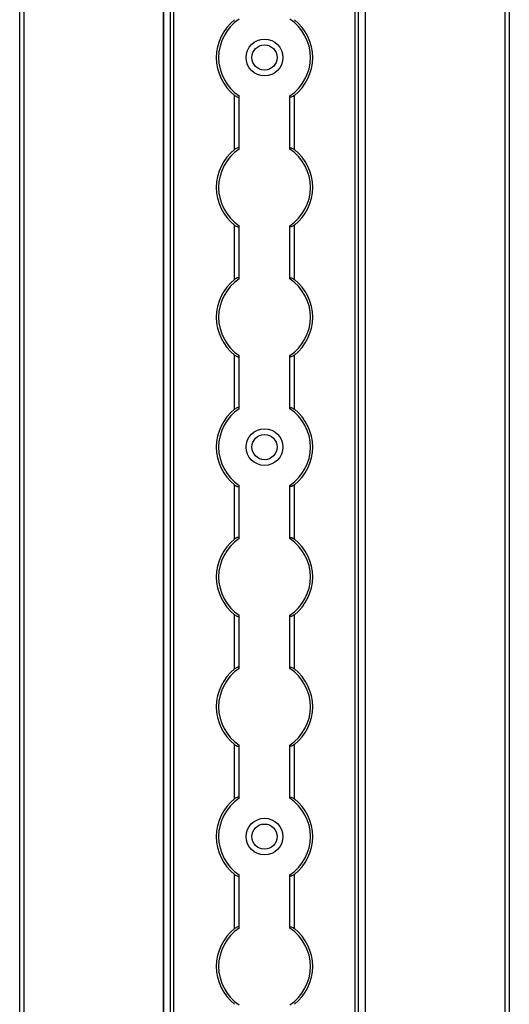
# Model space of a CAD drawing. Header units: millimetres. Extents: x -138 to 5612, y -1401 to 2631.
# Tile 91 of 120: x 5174 to 5280, y 1083 to 1298. Entities that reach past the tile are written whole.
import ezdxf

# ---------------------------------------------------------------- set-up
doc = ezdxf.new("R2010")
doc.units = ezdxf.units.MM

msp = doc.modelspace()

# ---------------------------------------------------------------- linework, layer by layer
at = {"color": 7, "linetype": 'Continuous', "lineweight": 25}
for p, q in [((5173.86, 567.5), (5173.86, 2606.2)), ((5174.76, 2606.2), (5174.76, 567.5)), ((5205.16, 2605.55), (5205.16, 568.05)), ((5205.19, 568.05), (5205.19, 2605.55)), ((5206.72, 568.05), (5206.72, 2605.55)), ((5207.43, 568.05), (5207.43, 2605.55)), ((5246.88, 568.05), (5246.88, 2605.55)), ((5247.59, 568.05), (5247.59, 2605.55)), ((5249.13, 568.05), (5249.13, 2605.55)), ((5249.16, 568.05), (5249.16, 2605.55)), ((5279.56, 567.5), (5279.56, 2606.2)), ((5280.46, 2606.2), (5280.46, 567.5)), ((5220.66, 1269.65), (5220.66, 1281.45)), ((5221.66, 1269.85), (5221.66, 1281.25)), ((5232.66, 1269.85), (5232.66, 1281.25)), ((5233.66, 1269.65), (5233.66, 1281.45)), ((5220.66, 1241.35), (5220.66, 1253.15)), ((5221.66, 1241.55), (5221.66, 1252.95)), ((5232.66, 1241.55), (5232.66, 1252.95)), ((5233.66, 1241.35), (5233.66, 1253.15)), ((5220.66, 1213.05), (5220.66, 1224.85)), ((5221.66, 1213.25), (5221.66, 1224.65)), ((5232.66, 1213.25), (5232.66, 1224.65)), ((5233.66, 1213.05), (5233.66, 1224.85)), ((5220.66, 1184.75), (5220.66, 1196.55)), ((5221.66, 1184.95), (5221.66, 1196.35)), ((5232.66, 1184.95), (5232.66, 1196.35)), ((5233.66, 1184.75), (5233.66, 1196.55)), ((5220.66, 1156.45), (5220.66, 1168.25)), ((5221.66, 1156.65), (5221.66, 1168.05)), ((5232.66, 1156.65), (5232.66, 1168.05)), ((5233.66, 1156.45), (5233.66, 1168.25)), ((5220.66, 1128.15), (5220.66, 1139.95)), ((5221.66, 1128.35), (5221.66, 1139.75)), ((5232.66, 1128.35), (5232.66, 1139.75)), ((5233.66, 1128.15), (5233.66, 1139.95)), ((5220.66, 1099.85), (5220.66, 1111.65)), ((5233.66, 1099.85), (5233.66, 1111.65)), ((5221.66, 1100.05), (5221.66, 1111.45)), ((5232.66, 1100.05), (5232.66, 1111.45))]:
    msp.add_line(p, q, dxfattribs=at)
for centre, radius in [((5227.16, 1289.7), 4), ((5227.16, 1289.7), 2.75), ((5227.16, 1204.8), 4), ((5227.16, 1204.8), 2.75), ((5227.16, 1119.9), 4), ((5227.16, 1119.9), 2.75)]:
    msp.add_circle(centre, radius, dxfattribs=at)
for centre, radius, start, end in [((5227.16, 1289.7), 10.5, 128.2466, 231.7534), ((5227.16, 1289.7), 10, 123.367, 236.633), ((5227.16, 1289.7), 10, 303.367, 56.633), ((5227.16, 1289.7), 10.5, 308.2466, 51.7534), ((5227.16, 1261.4), 10.5, 128.2466, 231.7534), ((5227.16, 1261.4), 10, 123.367, 236.633), ((5227.16, 1261.4), 10, 303.367, 56.633), ((5227.16, 1261.4), 10.5, 308.2466, 51.7534), ((5227.16, 1233.1), 10.5, 128.2466, 231.7534), ((5227.16, 1233.1), 10, 123.367, 236.633), ((5227.16, 1233.1), 10, 303.367, 56.633), ((5227.16, 1233.1), 10.5, 308.2466, 51.7534), ((5227.16, 1204.8), 10.5, 128.2466, 231.7534), ((5227.16, 1204.8), 10, 123.367, 236.633), ((5227.16, 1204.8), 10, 303.367, 56.633), ((5227.16, 1204.8), 10.5, 308.2466, 51.7534), ((5227.16, 1176.5), 10.5, 128.2466, 231.7534), ((5227.16, 1176.5), 10, 123.367, 236.633), ((5227.16, 1176.5), 10, 303.367, 56.633), ((5227.16, 1176.5), 10.5, 308.2466, 51.7534), ((5227.16, 1148.2), 10.5, 128.2466, 231.7534), ((5227.16, 1148.2), 10, 123.367, 236.633), ((5227.16, 1148.2), 10, 303.367, 56.633), ((5227.16, 1148.2), 10.5, 308.2466, 51.7534), ((5227.16, 1119.9), 10.5, 128.2466, 231.7534), ((5227.16, 1119.9), 10, 123.367, 236.633), ((5227.16, 1119.9), 10, 303.367, 56.633), ((5227.16, 1119.9), 10.5, 308.2466, 51.7534), ((5227.16, 1091.6), 10.5, 128.2466, 231.7534), ((5227.16, 1091.6), 10, 123.367, 236.633), ((5227.16, 1091.6), 10, 303.367, 56.633), ((5227.16, 1091.6), 10.5, 308.2466, 51.7534)]:
    msp.add_arc(centre, radius, start, end, dxfattribs=at)
for points, knots in [([(5220.66, 1281.45), (5220.77, 1281.37), (5220.88, 1281.29), (5221.12, 1281.16), (5221.24, 1281.11), (5221.44, 1281.07), (5221.52, 1281.08), (5221.63, 1281.13), (5221.66, 1281.18), (5221.66, 1281.25)], [0, 0, 0, 0, 0.25, 0.25, 0.5, 0.5, 0.75, 0.75, 1, 1, 1, 1]), ([(5233.66, 1281.45), (5233.55, 1281.37), (5233.43, 1281.29), (5233.19, 1281.16), (5233.07, 1281.11), (5232.87, 1281.07), (5232.79, 1281.08), (5232.68, 1281.13), (5232.66, 1281.18), (5232.66, 1281.25)], [0, 0, 0, 0, 0.25, 0.25, 0.5, 0.5, 0.75, 0.75, 1, 1, 1, 1]), ([(5221.66, 1269.85), (5221.66, 1269.89), (5221.65, 1269.91), (5221.62, 1269.96), (5221.6, 1269.98), (5221.53, 1270.02), (5221.44, 1270.03), (5221.24, 1269.99), (5221.12, 1269.94), (5220.89, 1269.81), (5220.77, 1269.73), (5220.66, 1269.65)], [0, 0, 0, 0, 0.125, 0.125, 0.25, 0.25, 0.5, 0.5, 0.75, 0.75, 1, 1, 1, 1]), ([(5232.66, 1269.85), (5232.66, 1269.89), (5232.66, 1269.91), (5232.69, 1269.96), (5232.71, 1269.98), (5232.79, 1270.02), (5232.87, 1270.03), (5233.07, 1269.99), (5233.19, 1269.94), (5233.43, 1269.81), (5233.54, 1269.73), (5233.66, 1269.65)], [0, 0, 0, 0, 0.125, 0.125, 0.25, 0.25, 0.5, 0.5, 0.75, 0.75, 1, 1, 1, 1]), ([(5220.66, 1253.15), (5220.77, 1253.07), (5220.88, 1252.99), (5221.12, 1252.86), (5221.24, 1252.81), (5221.44, 1252.77), (5221.52, 1252.78), (5221.63, 1252.83), (5221.66, 1252.88), (5221.66, 1252.95)], [0, 0, 0, 0, 0.25, 0.25, 0.5, 0.5, 0.75, 0.75, 1, 1, 1, 1]), ([(5233.66, 1253.15), (5233.55, 1253.07), (5233.43, 1252.99), (5233.19, 1252.86), (5233.07, 1252.81), (5232.87, 1252.77), (5232.79, 1252.78), (5232.68, 1252.83), (5232.66, 1252.88), (5232.66, 1252.95)], [0, 0, 0, 0, 0.25, 0.25, 0.5, 0.5, 0.75, 0.75, 1, 1, 1, 1]), ([(5221.66, 1241.55), (5221.66, 1241.59), (5221.65, 1241.61), (5221.62, 1241.66), (5221.6, 1241.68), (5221.53, 1241.72), (5221.44, 1241.73), (5221.24, 1241.69), (5221.12, 1241.64), (5220.89, 1241.51), (5220.77, 1241.43), (5220.66, 1241.35)], [0, 0, 0, 0, 0.125, 0.125, 0.25, 0.25, 0.5, 0.5, 0.75, 0.75, 1, 1, 1, 1]), ([(5232.66, 1241.55), (5232.66, 1241.59), (5232.66, 1241.61), (5232.69, 1241.66), (5232.71, 1241.68), (5232.79, 1241.72), (5232.87, 1241.73), (5233.07, 1241.69), (5233.19, 1241.64), (5233.43, 1241.51), (5233.54, 1241.43), (5233.66, 1241.35)], [0, 0, 0, 0, 0.125, 0.125, 0.25, 0.25, 0.5, 0.5, 0.75, 0.75, 1, 1, 1, 1]), ([(5220.66, 1224.85), (5220.77, 1224.77), (5220.88, 1224.69), (5221.12, 1224.56), (5221.24, 1224.51), (5221.44, 1224.47), (5221.52, 1224.48), (5221.63, 1224.53), (5221.66, 1224.58), (5221.66, 1224.65)], [0, 0, 0, 0, 0.25, 0.25, 0.5, 0.5, 0.75, 0.75, 1, 1, 1, 1]), ([(5233.66, 1224.85), (5233.55, 1224.77), (5233.43, 1224.69), (5233.19, 1224.56), (5233.07, 1224.51), (5232.87, 1224.47), (5232.79, 1224.48), (5232.68, 1224.53), (5232.66, 1224.58), (5232.66, 1224.65)], [0, 0, 0, 0, 0.25, 0.25, 0.5, 0.5, 0.75, 0.75, 1, 1, 1, 1]), ([(5221.66, 1213.25), (5221.66, 1213.29), (5221.65, 1213.31), (5221.62, 1213.36), (5221.6, 1213.38), (5221.53, 1213.42), (5221.44, 1213.43), (5221.24, 1213.39), (5221.12, 1213.34), (5220.89, 1213.21), (5220.77, 1213.13), (5220.66, 1213.05)], [0, 0, 0, 0, 0.125, 0.125, 0.25, 0.25, 0.5, 0.5, 0.75, 0.75, 1, 1, 1, 1]), ([(5232.66, 1213.25), (5232.66, 1213.29), (5232.66, 1213.31), (5232.69, 1213.36), (5232.71, 1213.38), (5232.79, 1213.42), (5232.87, 1213.43), (5233.07, 1213.39), (5233.19, 1213.34), (5233.43, 1213.21), (5233.54, 1213.13), (5233.66, 1213.05)], [0, 0, 0, 0, 0.125, 0.125, 0.25, 0.25, 0.5, 0.5, 0.75, 0.75, 1, 1, 1, 1]), ([(5220.66, 1196.55), (5220.77, 1196.47), (5220.88, 1196.39), (5221.12, 1196.26), (5221.24, 1196.21), (5221.44, 1196.17), (5221.52, 1196.18), (5221.63, 1196.23), (5221.66, 1196.28), (5221.66, 1196.35)], [0, 0, 0, 0, 0.25, 0.25, 0.5, 0.5, 0.75, 0.75, 1, 1, 1, 1]), ([(5233.66, 1196.55), (5233.55, 1196.47), (5233.43, 1196.39), (5233.19, 1196.26), (5233.07, 1196.21), (5232.87, 1196.17), (5232.79, 1196.18), (5232.68, 1196.23), (5232.66, 1196.28), (5232.66, 1196.35)], [0, 0, 0, 0, 0.25, 0.25, 0.5, 0.5, 0.75, 0.75, 1, 1, 1, 1]), ([(5221.66, 1184.95), (5221.66, 1184.99), (5221.65, 1185.01), (5221.62, 1185.06), (5221.6, 1185.08), (5221.53, 1185.12), (5221.44, 1185.13), (5221.24, 1185.09), (5221.12, 1185.04), (5220.89, 1184.91), (5220.77, 1184.83), (5220.66, 1184.75)], [0, 0, 0, 0, 0.125, 0.125, 0.25, 0.25, 0.5, 0.5, 0.75, 0.75, 1, 1, 1, 1]), ([(5232.66, 1184.95), (5232.66, 1184.99), (5232.66, 1185.01), (5232.69, 1185.06), (5232.71, 1185.08), (5232.79, 1185.12), (5232.87, 1185.13), (5233.07, 1185.09), (5233.19, 1185.04), (5233.43, 1184.91), (5233.54, 1184.83), (5233.66, 1184.75)], [0, 0, 0, 0, 0.125, 0.125, 0.25, 0.25, 0.5, 0.5, 0.75, 0.75, 1, 1, 1, 1]), ([(5220.66, 1168.25), (5220.77, 1168.17), (5220.88, 1168.09), (5221.12, 1167.96), (5221.24, 1167.91), (5221.44, 1167.87), (5221.52, 1167.88), (5221.63, 1167.93), (5221.66, 1167.98), (5221.66, 1168.05)], [0, 0, 0, 0, 0.25, 0.25, 0.5, 0.5, 0.75, 0.75, 1, 1, 1, 1]), ([(5233.66, 1168.25), (5233.55, 1168.17), (5233.43, 1168.09), (5233.19, 1167.96), (5233.07, 1167.91), (5232.87, 1167.87), (5232.79, 1167.88), (5232.68, 1167.93), (5232.66, 1167.98), (5232.66, 1168.05)], [0, 0, 0, 0, 0.25, 0.25, 0.5, 0.5, 0.75, 0.75, 1, 1, 1, 1]), ([(5221.66, 1156.65), (5221.66, 1156.69), (5221.65, 1156.71), (5221.62, 1156.76), (5221.6, 1156.78), (5221.53, 1156.82), (5221.44, 1156.83), (5221.24, 1156.79), (5221.12, 1156.74), (5220.89, 1156.61), (5220.77, 1156.53), (5220.66, 1156.45)], [0, 0, 0, 0, 0.125, 0.125, 0.25, 0.25, 0.5, 0.5, 0.75, 0.75, 1, 1, 1, 1]), ([(5232.66, 1156.65), (5232.66, 1156.69), (5232.66, 1156.71), (5232.69, 1156.76), (5232.71, 1156.78), (5232.79, 1156.82), (5232.87, 1156.83), (5233.07, 1156.79), (5233.19, 1156.74), (5233.43, 1156.61), (5233.54, 1156.53), (5233.66, 1156.45)], [0, 0, 0, 0, 0.125, 0.125, 0.25, 0.25, 0.5, 0.5, 0.75, 0.75, 1, 1, 1, 1]), ([(5220.66, 1139.95), (5220.77, 1139.87), (5220.88, 1139.79), (5221.12, 1139.66), (5221.24, 1139.61), (5221.44, 1139.57), (5221.52, 1139.58), (5221.63, 1139.63), (5221.66, 1139.68), (5221.66, 1139.75)], [0, 0, 0, 0, 0.25, 0.25, 0.5, 0.5, 0.75, 0.75, 1, 1, 1, 1]), ([(5233.66, 1139.95), (5233.55, 1139.87), (5233.43, 1139.79), (5233.19, 1139.66), (5233.07, 1139.61), (5232.87, 1139.57), (5232.79, 1139.58), (5232.68, 1139.63), (5232.66, 1139.68), (5232.66, 1139.75)], [0, 0, 0, 0, 0.25, 0.25, 0.5, 0.5, 0.75, 0.75, 1, 1, 1, 1]), ([(5221.66, 1128.35), (5221.66, 1128.39), (5221.65, 1128.41), (5221.62, 1128.46), (5221.6, 1128.48), (5221.53, 1128.52), (5221.44, 1128.53), (5221.24, 1128.49), (5221.12, 1128.44), (5220.89, 1128.31), (5220.77, 1128.23), (5220.66, 1128.15)], [0, 0, 0, 0, 0.125, 0.125, 0.25, 0.25, 0.5, 0.5, 0.75, 0.75, 1, 1, 1, 1]), ([(5232.66, 1128.35), (5232.66, 1128.39), (5232.66, 1128.41), (5232.69, 1128.46), (5232.71, 1128.48), (5232.79, 1128.52), (5232.87, 1128.53), (5233.07, 1128.49), (5233.19, 1128.44), (5233.43, 1128.31), (5233.54, 1128.23), (5233.66, 1128.15)], [0, 0, 0, 0, 0.125, 0.125, 0.25, 0.25, 0.5, 0.5, 0.75, 0.75, 1, 1, 1, 1]), ([(5220.66, 1111.65), (5220.77, 1111.57), (5220.88, 1111.49), (5221.12, 1111.36), (5221.24, 1111.31), (5221.44, 1111.27), (5221.52, 1111.28), (5221.63, 1111.33), (5221.66, 1111.38), (5221.66, 1111.45)], [0, 0, 0, 0, 0.25, 0.25, 0.5, 0.5, 0.75, 0.75, 1, 1, 1, 1]), ([(5233.66, 1111.65), (5233.55, 1111.57), (5233.43, 1111.49), (5233.19, 1111.36), (5233.07, 1111.31), (5232.87, 1111.27), (5232.79, 1111.28), (5232.68, 1111.33), (5232.66, 1111.38), (5232.66, 1111.45)], [0, 0, 0, 0, 0.25, 0.25, 0.5, 0.5, 0.75, 0.75, 1, 1, 1, 1]), ([(5221.66, 1100.05), (5221.66, 1100.09), (5221.65, 1100.11), (5221.62, 1100.16), (5221.6, 1100.18), (5221.53, 1100.22), (5221.44, 1100.23), (5221.24, 1100.19), (5221.12, 1100.14), (5220.89, 1100.01), (5220.77, 1099.93), (5220.66, 1099.85)], [0, 0, 0, 0, 0.125, 0.125, 0.25, 0.25, 0.5, 0.5, 0.75, 0.75, 1, 1, 1, 1]), ([(5232.66, 1100.05), (5232.66, 1100.09), (5232.66, 1100.11), (5232.69, 1100.16), (5232.71, 1100.18), (5232.79, 1100.22), (5232.87, 1100.23), (5233.07, 1100.19), (5233.19, 1100.14), (5233.43, 1100.01), (5233.54, 1099.93), (5233.66, 1099.85)], [0, 0, 0, 0, 0.125, 0.125, 0.25, 0.25, 0.5, 0.5, 0.75, 0.75, 1, 1, 1, 1])]:
    msp.add_open_spline(points, degree=3, knots=knots, dxfattribs=at)
for points in [[(5221.66, 1281.25), (5221.66, 1281.28), (5221.66, 1281.31), (5221.66, 1281.35)], [(5232.66, 1281.25), (5232.66, 1281.28), (5232.66, 1281.31), (5232.66, 1281.35)], [(5221.66, 1269.75), (5221.66, 1269.79), (5221.66, 1269.82), (5221.66, 1269.85)], [(5232.66, 1269.75), (5232.66, 1269.79), (5232.66, 1269.82), (5232.66, 1269.85)], [(5221.66, 1252.95), (5221.66, 1252.98), (5221.66, 1253.01), (5221.66, 1253.05)], [(5232.66, 1252.95), (5232.66, 1252.98), (5232.66, 1253.01), (5232.66, 1253.05)], [(5221.66, 1241.45), (5221.66, 1241.49), (5221.66, 1241.52), (5221.66, 1241.55)], [(5232.66, 1241.45), (5232.66, 1241.49), (5232.66, 1241.52), (5232.66, 1241.55)], [(5221.66, 1224.65), (5221.66, 1224.68), (5221.66, 1224.71), (5221.66, 1224.75)], [(5232.66, 1224.65), (5232.66, 1224.68), (5232.66, 1224.71), (5232.66, 1224.75)], [(5221.66, 1213.15), (5221.66, 1213.19), (5221.66, 1213.22), (5221.66, 1213.25)], [(5232.66, 1213.15), (5232.66, 1213.19), (5232.66, 1213.22), (5232.66, 1213.25)], [(5221.66, 1196.35), (5221.66, 1196.38), (5221.66, 1196.41), (5221.66, 1196.45)], [(5232.66, 1196.35), (5232.66, 1196.38), (5232.66, 1196.41), (5232.66, 1196.45)], [(5221.66, 1184.85), (5221.66, 1184.89), (5221.66, 1184.92), (5221.66, 1184.95)], [(5232.66, 1184.85), (5232.66, 1184.89), (5232.66, 1184.92), (5232.66, 1184.95)], [(5221.66, 1168.05), (5221.66, 1168.08), (5221.66, 1168.11), (5221.66, 1168.15)], [(5232.66, 1168.05), (5232.66, 1168.08), (5232.66, 1168.11), (5232.66, 1168.15)], [(5221.66, 1156.55), (5221.66, 1156.59), (5221.66, 1156.62), (5221.66, 1156.65)], [(5232.66, 1156.55), (5232.66, 1156.59), (5232.66, 1156.62), (5232.66, 1156.65)], [(5221.66, 1139.75), (5221.66, 1139.78), (5221.66, 1139.81), (5221.66, 1139.85)], [(5232.66, 1139.75), (5232.66, 1139.78), (5232.66, 1139.81), (5232.66, 1139.85)], [(5221.66, 1128.25), (5221.66, 1128.29), (5221.66, 1128.32), (5221.66, 1128.35)], [(5232.66, 1128.25), (5232.66, 1128.29), (5232.66, 1128.32), (5232.66, 1128.35)], [(5221.66, 1111.45), (5221.66, 1111.48), (5221.66, 1111.51), (5221.66, 1111.55)], [(5232.66, 1111.45), (5232.66, 1111.48), (5232.66, 1111.51), (5232.66, 1111.55)], [(5221.66, 1099.95), (5221.66, 1099.99), (5221.66, 1100.02), (5221.66, 1100.05)], [(5232.66, 1099.95), (5232.66, 1099.99), (5232.66, 1100.02), (5232.66, 1100.05)]]:
    msp.add_open_spline(points, degree=3, dxfattribs=at)

doc.saveas('drawing.dxf')
